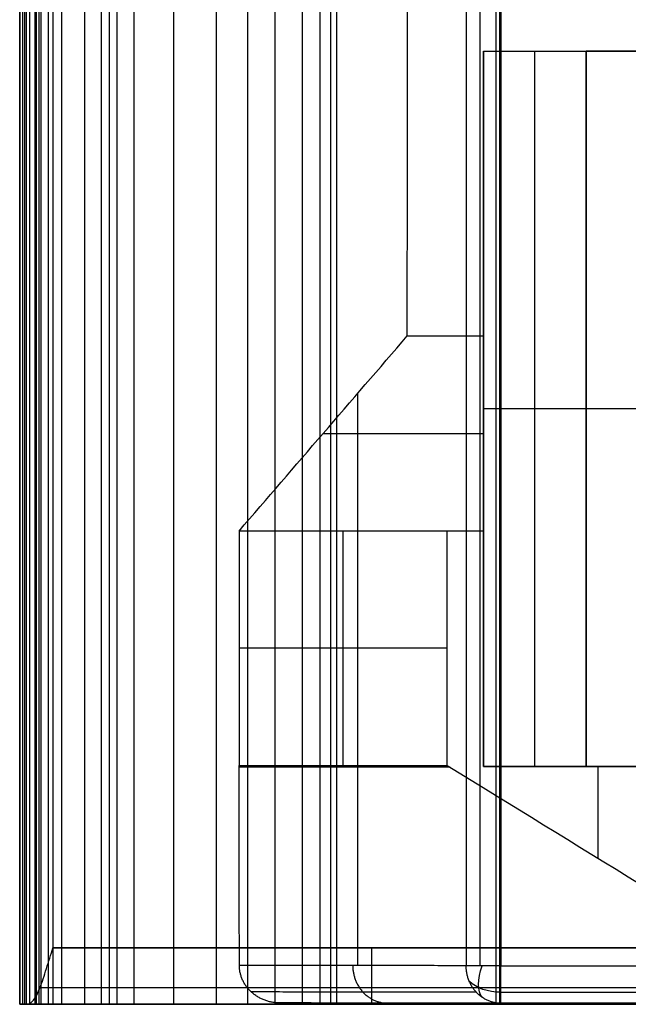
# Model space of a CAD drawing. Header units: millimetres. Extents: x -2558 to -458, y -1100 to -49.
# Tile 1 of 109: x -2558 to -2396, y -1099 to -837. Entities that reach past the tile are written whole.
import ezdxf

# ---------------------------------------------------------------- set-up
doc = ezdxf.new("R2010")
doc.units = ezdxf.units.MM
doc.layers.add('patt2$Calque 20', color=7, linetype='Continuous', true_color=0xf24ad7)
doc.layers.add('patt2$SOLIDEE', color=7, linetype='Continuous', true_color=0x3100ff)

msp = doc.modelspace()

# ---------------------------------------------------------------- linework, layer by layer
at = {"layer": 'patt2$Calque 20'}
for p, q in [((-2438.86, -178, -201.83), (-2438.86, -1089.12, -201.83)), ((-2429.59, -178, -195.59), (-2429.59, -1089.12, -195.59)), ((-2434.2, -1036.06, -240.39), (-2434.2, -845.39, -240.39)), ((-2420.56, -1036.06, -240.39), (-2420.56, -845.39, -240.39)), ((-2406.92, -1036.06, -240.29), (-2406.92, -845.39, -240.29)), ((-2406.92, -845.39, -240.29), (-2406.92, -845.39, -240.39)), ((-2406.92, -845.39, -240.29), (-2269.63, -845.39, -240.29)), ((-2269.68, -845.39, -240.34), (-2406.92, -845.39, -240.34)), ((-2406.92, -845.39, -240.34), (-2406.92, -1036.06, -240.34)), ((-2454.54, -921.26, -240.46), (-2434.2, -921.26, -240.46)), ((-2467.85, -936.7, -273.24), (-2467.85, -1089.09, -273.24)), ((-2434.2, -940.72, -281.78), (-2434.2, -940.72, -240.39)), ((-2406.92, -940.72, -240.39), (-2434.2, -940.72, -240.39)), ((-2269.63, -940.72, -240.29), (-2406.92, -940.72, -240.29)), ((-2406.92, -940.72, -240.39), (-2406.92, -940.72, -240.29)), ((-2434.2, -947.25, -295.63), (-2434.2, -1036.06, -295.63)), ((-2434.2, -947.33, -295.81), (-2477.01, -947.33, -295.81)), ((-2471.65, -1035.73, -350.9), (-2471.65, -973.28, -350.9)), ((-2443.92, -1004.5, -350.9), (-2499.37, -1004.5, -350.9)), ((-2443.11, -1036.23, -350.89), (-2499.37, -1036.23, -350.89)), ((-2434.2, -1036.06, -240.39), (-2434.2, -1036.06, -350.87)), ((-2406.92, -1036.06, -240.39), (-2434.2, -1036.06, -240.39)), ((-2434.2, -1036.06, -295.63), (-2299.17, -1036.06, -295.63)), ((-2406.92, -1036.06, -240.29), (-2406.92, -1036.06, -240.39)), ((-2269.63, -1036.06, -240.29), (-2406.92, -1036.06, -240.29)), ((-2406.92, -1036.06, -240.34), (-2269.68, -1036.06, -240.34)), ((-2403.74, -1036.06, -350.79), (-2403.74, -1060.47, -350.79)), ((-2429.59, -1089.12, -195.59), (-1518.41, -1089.12, -195.59)), ((-2488.47, -1099.05, -350.64), (-2341.08, -1099.05, -350.64)), ((-2291.88, -1099.09, -272.92), (-2456.92, -1099.09, -272.92)), ((-2429.59, -1099.12, -205.59), (-1518.41, -1099.12, -205.59))]:
    msp.add_line(p, q, dxfattribs=at)
at = {"layer": 'patt2$Calque 20', "extrusion": (-0.803791, 0.367313, -0.467976)}
msp.add_arc((2000.41, 640.6, 1649.04), 10, 13.3182, 77.9311, dxfattribs=at)
at = {"layer": 'patt2$Calque 20', "extrusion": (-1, 0, 0)}
msp.add_arc((1089.12, -205.59, 2429.59), 10, 359.972, 90, dxfattribs=at)
at = {"layer": 'patt2$Calque 20', "extrusion": (0, -0.786631, -0.617424)}
msp.add_arc((-2429.59, 510.73, 984.87), 9.93, 90, 147.8861, dxfattribs=at)
at = {"layer": 'patt2$Calque 20'}
for points, degree in [([(-2435.18, -178, -197.29), (-2435.18, -633.56, -197.29), (-2435.18, -1089.12, -197.29)], 2), ([(-2454.54, -921.26, -240.46), (-2454.46, -727.01, -240.27), (-2454.39, -532.77, -240.08), (-2454.31, -338.52, -239.89)], 3), ([(-2434.2, -845.39, -240.39), (-2434.2, -883.32, -240.42), (-2434.2, -921.26, -240.46)], 2), ([(-2434.2, -845.39, -240.39), (-2420.56, -845.39, -240.39), (-2406.92, -845.39, -240.39)], 2), ([(-2406.92, -845.39, -240.39), (-2338.33, -845.39, -240.39), (-2269.74, -845.39, -240.39)], 2), ([(-2406.92, -1036.06, -240.39), (-2406.92, -940.72, -240.39), (-2406.92, -845.39, -240.39)], 2), ([(-2499.37, -973.28, -350.9), (-2484.43, -955.94, -314.08), (-2469.48, -938.6, -277.27), (-2454.54, -921.26, -240.46)], 3), ([(-2434.2, -921.26, -240.46), (-2434.2, -947.27, -295.67), (-2434.2, -973.27, -350.87)], 2), ([(-2443.92, -973.28, -350.9), (-2471.65, -973.28, -350.9), (-2499.37, -973.28, -350.9)], 2), ([(-2499.37, -973.28, -350.9), (-2499.37, -1004.5, -350.9), (-2499.37, -1035.73, -350.9)], 2), ([(-2434.2, -973.27, -350.87), (-2437.44, -973.28, -350.88), (-2440.68, -973.28, -350.89), (-2443.92, -973.28, -350.9)], 3), ([(-2443.92, -1035.73, -350.9), (-2443.92, -1004.5, -350.9), (-2443.92, -973.28, -350.9)], 2), ([(-2434.2, -973.27, -350.87), (-2434.2, -1004.66, -350.87), (-2434.2, -1036.06, -350.87)], 2), ([(-2499.37, -1035.73, -350.9), (-2471.65, -1035.73, -350.9), (-2443.92, -1035.73, -350.9)], 2), ([(-2499.28, -1089.05, -350.68), (-2499.31, -1071.27, -350.75), (-2499.34, -1053.5, -350.82), (-2499.37, -1035.73, -350.9)], 3), ([(-2443.92, -1035.73, -350.9), (-2409.64, -1056.83, -350.81), (-2375.36, -1077.94, -350.72), (-2341.08, -1099.05, -350.64)], 3), ([(-2434.2, -1036.06, -350.87), (-2420.56, -1036.06, -350.84), (-2406.92, -1036.06, -350.8)], 2), ([(-2269.74, -1036.06, -240.39), (-2338.33, -1036.06, -240.39), (-2406.92, -1036.06, -240.39)], 2), ([(-2406.92, -1036.06, -350.8), (-2357.49, -1036.06, -350.68), (-2308.05, -1036.06, -350.55)], 2), ([(-2438.86, -1089.12, -201.83), (-2469.07, -1089.09, -276.25), (-2499.28, -1089.05, -350.68)], 2), ([(-2436.14, -1096.19, -202.93), (-2466.13, -1096.16, -276.79), (-2496.11, -1096.12, -350.65)], 2), ([(-2429.59, -1096.19, -198.52), (-1974, -1096.19, -198.52), (-1518.41, -1096.19, -198.52)], 2), ([(-2429.59, -1099.12, -205.59), (-2459.03, -1099.09, -278.12), (-2488.47, -1099.05, -350.64)], 2)]:
    msp.add_open_spline(points, degree=degree, dxfattribs=at)
msp.add_open_spline([(-2488.47, -1099.05, -350.64), (-2488.78, -1099.05, -350.64), (-2489.39, -1099.03, -350.64), (-2490.33, -1098.91, -350.64), (-2491.28, -1098.72, -350.64), (-2492.22, -1098.44, -350.64), (-2493.15, -1098.08, -350.64), (-2494.06, -1097.62, -350.64), (-2494.93, -1097.09, -350.65), (-2495.74, -1096.47, -350.65), (-2496.48, -1095.78, -350.65), (-2497.15, -1095.03, -350.65), (-2497.73, -1094.23, -350.66), (-2498.22, -1093.39, -350.66), (-2498.62, -1092.53, -350.66), (-2498.92, -1091.65, -350.67), (-2499.13, -1090.77, -350.67), (-2499.26, -1089.9, -350.67), (-2499.28, -1089.33, -350.68), (-2499.28, -1089.05, -350.68)], degree=3, knots=[-16.342125, -16.342125, -16.342125, -16.342125, -15.429339, -14.488295, -13.522434, -12.535858, -11.533233, -10.51965, -9.500447, -8.481007, -7.466561, -6.461997, -5.471715, -4.499528, -3.548611, -2.621507, -1.720163, -0.846003, 0, 0, 0, 0], dxfattribs=at)
for points, weights in [([(-2469.07, -1089.09, -276.25), (-2469.07, -1099.09, -276.26), (-2459.8, -1099.09, -280.02)], [1, 0.707041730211, 1]), ([(-2429.59, -1099.12, -205.59), (-2438.86, -1099.12, -201.83), (-2438.86, -1089.12, -201.83)], [1, 0.707041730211, 1]), ([(-2429.59, -1089.12, -195.59), (-2436.32, -1089.12, -195.59), (-2438.86, -1089.12, -201.83)], [1, 0.829500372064, 1])]:
    msp.add_rational_spline(points, weights, degree=2, dxfattribs=at)
at = {"layer": 'patt2$SOLIDEE'}
for points, degree in [([(-2557.82, -1099.37, 350.56), (-2557.82, -664.37, 350.56), (-2557.82, -229.37, 350.56)], 2), ([(-2557.82, -229.95, 348.64), (-2557.82, -664.66, 348.64), (-2557.82, -1099.37, 348.64)], 2), ([(-2555.08, -1099.37, 346.47), (-2555.08, -664.99, 346.47), (-2555.08, -230.61, 346.47)], 2), ([(-2553.71, -1099.37, 348.04), (-2553.71, -664.75, 348.04), (-2553.71, -230.13, 348.04)], 2), ([(-2553.38, -1099.37, 349.6), (-2553.38, -664.52, 349.6), (-2553.38, -229.66, 349.6)], 2), ([(-2552.08, -1099.37, 349.19), (-2552.08, -664.58, 349.19), (-2552.08, -229.79, 349.19)], 2), ([(-2548.95, -229.37, 350.56), (-2548.95, -656.87, 350.56), (-2548.95, -1084.37, 350.56)], 2), ([(-2556.98, -1099.37, 340.58), (-2556.98, -665.88, 340.58), (-2556.98, -232.39, 340.58)], 2), ([(-2556.45, -1099.37, 343.73), (-2556.45, -665.4, 343.73), (-2556.45, -231.43, 343.73)], 2), ([(-2555.98, -1099.37, 335.84), (-2555.98, -666.59, 335.84), (-2555.98, -233.82, 335.84)], 2), ([(-2552.66, -1099.37, 325.82), (-2552.66, -668.11, 325.82), (-2552.66, -236.85, 325.82)], 2), ([(-2550.15, -1099.37, 318.45), (-2550.15, -669.22, 318.45), (-2550.15, -239.07, 318.45)], 2), ([(-2546.56, -1099.37, 307.91), (-2546.56, -670.81, 307.91), (-2546.56, -242.26, 307.91)], 2), ([(-2540.42, -1099.37, 289.88), (-2540.42, -673.54, 289.88), (-2540.42, -247.71, 289.88)], 2), ([(-2536.05, -1099.37, 277.06), (-2536.05, -675.47, 277.06), (-2536.05, -251.58, 277.06)], 2), ([(-2533.88, -1099.37, 270.95), (-2533.88, -676.4, 270.95), (-2533.88, -253.43, 270.95)], 2), ([(-2531.82, -1099.37, 267.12), (-2531.82, -676.98, 267.12), (-2531.82, -254.58, 267.12)], 2), ([(-2527.33, -1099.37, 263.64), (-2527.33, -677.5, 263.64), (-2527.33, -255.63, 263.64)], 2), ([(-2516.74, -1099.37, 257.97), (-2516.74, -678.36, 257.97), (-2516.74, -257.35, 257.97)], 2), ([(-2505.38, -1099.37, 251.96), (-2505.38, -679.27, 251.96), (-2505.38, -259.16, 251.96)], 2), ([(-2497, -1099.37, 246.83), (-2497, -680.04, 246.83), (-2497, -260.71, 246.83)], 2), ([(-2489.76, -1099.37, 240.65), (-2489.76, -680.98, 240.65), (-2489.76, -262.58, 240.65)], 2), ([(-2482.48, -1099.37, 231.93), (-2482.48, -682.29, 231.93), (-2482.48, -265.21, 231.93)], 2), ([(-2477.75, -1099.37, 223.79), (-2477.75, -683.52, 223.79), (-2477.75, -267.67, 223.79)], 2), ([(-2474.92, -1099.37, 216.39), (-2474.92, -684.64, 216.39), (-2474.92, -269.91, 216.39)], 2), ([(-2473.32, -1099.37, 209.21), (-2473.32, -685.72, 209.21), (-2473.32, -272.08, 209.21)], 2), ([(-2430.89, -1099.41, -195.64), (-2430.89, -736.2, -195.64), (-2430.89, -373, -195.64)], 2), ([(-2429.89, -1099.37, -195.64), (-2429.89, -736.16, -195.64), (-2429.89, -372.96, -195.64)], 2), ([(-2389.86, -1084.37, 350.56), (-2442.89, -1084.37, 350.56), (-2495.92, -1084.37, 350.56), (-2548.95, -1084.37, 350.56)], 3), ([(-2548.95, -1084.37, 350.56), (-2548.95, -1091.87, 350.56), (-2548.95, -1099.37, 350.56)], 2), ([(-2548.95, -1084.37, 350.56), (-2495.92, -1084.37, 350.56), (-2442.89, -1084.37, 350.56), (-2389.86, -1084.37, 350.56)], 3), ([(-2380.98, -1094.98, 346.17), (-2438.12, -1094.98, 346.17), (-2495.27, -1094.98, 346.17), (-2552.42, -1094.98, 346.17)], 3), ([(-2557.82, -1099.37, 350.56), (-2557.82, -1099.37, 349.6), (-2557.82, -1099.37, 348.64)], 2), ([(-2557.82, -1099.37, 348.64), (-2553.38, -1099.37, 349.6), (-2548.95, -1099.37, 350.56)], 2), ([(-2548.95, -1099.37, 350.56), (-2553.38, -1099.37, 350.56), (-2557.82, -1099.37, 350.56)], 2), ([(-2380.45, -1099.37, 335.56), (-2438.93, -1099.37, 335.56), (-2497.41, -1099.37, 335.56), (-2555.9, -1099.37, 335.56)], 3), ([(-2372.09, -1099.37, 335.56), (-2433.36, -1099.37, 335.56), (-2494.63, -1099.37, 335.56), (-2555.9, -1099.37, 335.56)], 3), ([(-2301.86, -1099.37, 75.44), (-2380.38, -1099.37, 75.44), (-2458.89, -1099.37, 75.44)], 2), ([(-2430.89, -1099.41, -195.64), (-2331.96, -1099.41, -195.64), (-2233.04, -1099.41, -195.64)], 2), ([(-2429.89, -1099.37, -195.64), (-2331.47, -1099.37, -195.64), (-2233.04, -1099.37, -195.64)], 2)]:
    msp.add_open_spline(points, degree=degree, dxfattribs=at)
for points, knots in [([(-2555.9, -1099.37, 335.56), (-2555.61, -1099.37, 336.45), (-2555.32, -1099.29, 337.36), (-2554.74, -1098.95, 339.22), (-2554.45, -1098.68, 340.16), (-2553.87, -1097.95, 342.01), (-2553.58, -1097.49, 342.91), (-2553, -1096.37, 344.63), (-2552.71, -1095.71, 345.44), (-2552.13, -1094.25, 346.9), (-2551.84, -1093.44, 347.56), (-2551.27, -1091.72, 348.68), (-2550.98, -1090.82, 349.14), (-2550.4, -1088.97, 349.88), (-2550.11, -1088.03, 350.14), (-2549.53, -1086.17, 350.49), (-2549.24, -1085.26, 350.56), (-2548.95, -1084.37, 350.56)], [0, 0, 0, 0, 0.87722, 0.87722, 1.754439, 1.754439, 2.631659, 2.631659, 3.508878, 3.508878, 4.386098, 4.386098, 5.263317, 5.263317, 6.140537, 6.140537, 7.017757, 7.017757, 7.017757, 7.017757]), ([(-2548.95, -1099.37, 350.56), (-2550.59, -1099.37, 349.95), (-2552.24, -1099.37, 349.18), (-2553.74, -1099.37, 348.09), (-2555.02, -1099.37, 346.74), (-2556.63, -1099.37, 343.77), (-2557.15, -1099.37, 340.56), (-2556.8, -1099.37, 338.47), (-2555.93, -1099.37, 335.66), (-2555.9, -1099.37, 335.56)], [-589.066204, -589.066204, -589.066204, -589.066204, -563.454629, -537.843055, -512.231481, -486.619907, -461.008333, -435.396759, -434.514008, -434.514008, -434.514008, -434.514008]), ([(-2555.9, -1099.37, 335.56), (-2555.06, -1099.37, 332.89), (-2552.22, -1099.37, 324.54), (-2550.34, -1099.37, 319.02), (-2547.28, -1099.37, 310.02), (-2539.9, -1099.37, 288.36), (-2535.63, -1099.37, 275.82), (-2533.9, -1099.37, 270.73), (-2532.05, -1099.37, 266.93), (-2528.8, -1099.37, 264.24), (-2516.74, -1099.37, 257.97), (-2504.68, -1099.37, 251.7), (-2496.83, -1099.37, 246.99), (-2489.96, -1099.37, 241.32), (-2481.86, -1099.37, 231.63), (-2477.49, -1099.37, 223.73), (-2474.69, -1099.37, 216.16), (-2473.27, -1099.37, 210), (-2472.51, -1099.37, 202.78), (-2429.89, -1099.37, -195.64)], [-434.514008, -434.514008, -434.514008, -434.514008, -409.785185, -384.173611, -358.562037, -332.950463, -307.338889, -281.727315, -256.115741, -230.504167, -204.892593, -179.281018, -153.669444, -128.05787, -102.446296, -76.834722, -51.223148, -25.611574, -0.080901, -0.080901, -0.080901, -0.080901])]:
    msp.add_open_spline(points, degree=3, knots=knots, dxfattribs=at)
msp.add_rational_spline([(-2463.99, -1099.37, 335.56), (-2463.99, -1099.37, 350.56), (-2463.99, -1084.37, 350.56)], [1, 0.707106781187, 1], degree=2, dxfattribs=at)

doc.saveas('drawing.dxf')
